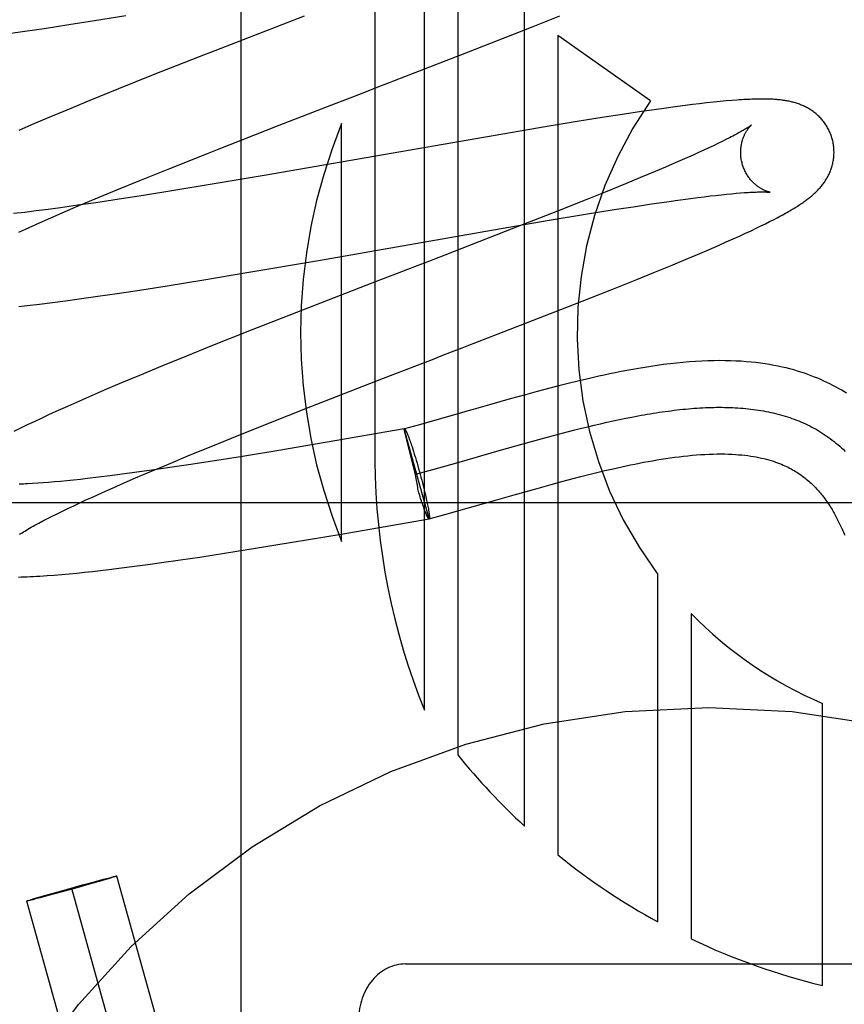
# Model space of a CAD drawing. Header units: inches. Extents: x 0 to 291, y 0 to 188.
# Tile 46 of 113: x 80.588 to 80.764, y 92.931 to 93.142. Entities that reach past the tile are written whole.
import ezdxf

# ---------------------------------------------------------------- set-up
doc = ezdxf.new("R2010")
doc.units = ezdxf.units.IN
doc.header["$LTSCALE"] = 16.0188957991
doc.header["$MEASUREMENT"] = 0
doc.linetypes.add('HIDDEN', pattern=[0.2, 0.1, -0.1])
doc.layers.add('DEFAULT_2', color=8, linetype='HIDDEN')

msp = doc.modelspace()

# ---------------------------------------------------------------- linework, layer by layer
at = {"layer": 'DEFAULT_2', "color": 8, "linetype": 'HIDDEN'}
for p, q in [((80.6638826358, 93.35354216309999), (80.6638826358, 93.04774860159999)), ((80.6744810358, 92.9943043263), (80.6744810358, 93.35354216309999)), ((80.6816234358, 93.35354216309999), (80.6816234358, 92.98467775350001)), ((80.6959082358, 92.96942343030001), (80.6959082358, 93.35354216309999)), ((80.63520039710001, 92.7343382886), (80.63520039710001, 93.33914216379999)), ((80.6037956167, 93.1420890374), (80.6105323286, 93.1431757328)), ((80.6487041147, 93.1430827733), (80.629565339, 93.1356415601)), ((80.697736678, 93.14081685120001), (80.7035021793, 93.143123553)), ((80.5888963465, 93.13982039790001), (80.5930204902, 93.140425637)), ((80.5930204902, 93.140425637), (80.5983303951, 93.1412321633)), ((80.5983303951, 93.1412321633), (80.6037956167, 93.1420890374)), ((80.69375245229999, 93.13923841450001), (80.697736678, 93.14081685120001)), ((80.5848916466, 93.1392537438), (80.5888963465, 93.13982039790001)), ((80.6823043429, 93.1347521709), (80.69375245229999, 93.13923841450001)), ((80.703050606, 93.1388838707), (80.703050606, 92.96324930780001)), ((80.7229194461, 93.1249137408), (80.703050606, 93.1388838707)), ((80.6262287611, 93.13433275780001), (80.6163859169, 93.1304397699)), ((80.629565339, 93.1356415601), (80.6262287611, 93.13433275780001)), ((80.670308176, 93.1300975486), (80.6823043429, 93.1347521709)), ((80.6163859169, 93.1304397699), (80.6089644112, 93.1274630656)), ((80.6089644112, 93.1274630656), (80.6028125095, 93.12495950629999)), ((80.6613720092, 93.1266421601), (80.66473674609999, 93.12794289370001)), ((80.66473674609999, 93.12794289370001), (80.6669717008, 93.128806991)), ((80.659122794, 93.125772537), (80.6613720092, 93.1266421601)), ((80.6028125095, 93.12495950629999), (80.5978590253, 93.1229135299)), ((80.6433746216, 93.1196665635), (80.6546165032, 93.124029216)), ((80.7262318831, 93.12335054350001), (80.7236614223, 93.1229896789)), ((80.7287192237, 93.1236859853), (80.7262318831, 93.12335054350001)), ((80.7303276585, 93.1238945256), (80.7287192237, 93.1236859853)), ((80.7318935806, 93.124090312), (80.7303276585, 93.1238945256)), ((80.7334168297, 93.12427302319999), (80.7318935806, 93.124090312)), ((80.7349110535, 93.124443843), (80.7334168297, 93.12427302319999)), ((80.7363919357, 93.1246037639), (80.7349110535, 93.124443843)), ((80.7378266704, 93.124748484), (80.7363919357, 93.1246037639)), ((80.7391468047, 93.12487140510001), (80.7378266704, 93.124748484)), ((80.7403326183, 93.1249721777), (80.7391468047, 93.12487140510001)), ((80.5940227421, 93.12130641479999), (80.5903081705, 93.1197277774)), ((80.5978590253, 93.1229135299), (80.5940227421, 93.12130641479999)), ((80.7125767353, 93.12131272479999), (80.7076007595, 93.12051442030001)), ((80.7173495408, 93.12205496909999), (80.7125767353, 93.12131272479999)), ((80.7210102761, 93.12260463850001), (80.7173495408, 93.12205496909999)), ((80.7236614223, 93.1229896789), (80.7210102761, 93.12260463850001)), ((80.5903081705, 93.1197277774), (80.5876066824, 93.1185633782)), ((80.6301439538, 93.1144836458), (80.6433746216, 93.1196665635)), ((80.7003235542, 93.1193128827), (80.64013289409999, 93.10888151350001)), ((80.6567402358, 93.0304305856), (80.6567402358, 93.1200073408)), ((80.7076007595, 93.12051442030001), (80.7003235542, 93.1193128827)), ((80.7398488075, 93.116974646), (80.7390771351, 93.11658341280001)), ((80.7353908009, 93.11480449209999), (80.734324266, 93.1143101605)), ((80.7364004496, 93.11527972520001), (80.7353908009, 93.11480449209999)), ((80.7373520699, 93.1157351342), (80.7364004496, 93.11527972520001)), ((80.7382446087, 93.11616995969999), (80.7373520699, 93.1157351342)), ((80.7390771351, 93.11658341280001), (80.7382446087, 93.11616995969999)), ((80.6195539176, 93.1102708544), (80.6279873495, 93.1136313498)), ((80.6279873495, 93.1136313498), (80.6301439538, 93.1144836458)), ((80.7320253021, 93.11326687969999), (80.7301605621, 93.1124389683)), ((80.7332020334, 93.1137974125), (80.7320253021, 93.11326687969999)), ((80.734324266, 93.1143101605), (80.7332020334, 93.1137974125)), ((80.7260880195, 93.1106743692), (80.7238887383, 93.10974106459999)), ((80.7281800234, 93.11157420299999), (80.7260880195, 93.1106743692)), ((80.7301605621, 93.1124389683), (80.7281800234, 93.11157420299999)), ((80.6134723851, 93.10781368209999), (80.6195539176, 93.1102708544)), ((80.64013289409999, 93.10888151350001), (80.6285935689, 93.1069317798)), ((80.7238887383, 93.10974106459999), (80.7207969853, 93.1084472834)), ((80.60859589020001, 93.1058171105), (80.6134723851, 93.10781368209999)), ((80.6285935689, 93.1069317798), (80.6207775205, 93.1056473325)), ((80.7175322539, 93.10710015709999), (80.7132238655, 93.1053463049)), ((80.7207969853, 93.1084472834), (80.7175322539, 93.10710015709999)), ((80.6039168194, 93.1038741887), (80.60859589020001, 93.1058171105)), ((80.61430484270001, 93.1046135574), (80.60910121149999, 93.1038071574)), ((80.6207775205, 93.1056473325), (80.61430484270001, 93.1046135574)), ((80.7132238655, 93.1053463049), (80.7096082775, 93.10389133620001)), ((80.73305844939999, 93.1041772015), (80.7343961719, 93.1043436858)), ((80.7343961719, 93.1043436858), (80.7356797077, 93.1044974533)), ((80.7356797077, 93.1044974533), (80.73690771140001, 93.10463838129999)), ((80.73690771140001, 93.10463838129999), (80.7380788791, 93.1047663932)), ((80.7380788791, 93.1047663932), (80.73919204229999, 93.1048814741)), ((80.73919204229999, 93.1048814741), (80.7402457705, 93.1049836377)), ((80.7402457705, 93.1049836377), (80.7412378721, 93.1050729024)), ((80.7412378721, 93.1050729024), (80.7421671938, 93.105149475)), ((80.6002453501, 93.1025001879), (80.5965474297, 93.1019853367)), ((80.5968941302, 93.1008941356), (80.60033000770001, 93.10236301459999)), ((80.6040944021, 93.1030567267), (80.6002453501, 93.1025001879)), ((80.60033000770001, 93.10236301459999), (80.6039168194, 93.1038741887)), ((80.60910121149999, 93.1038071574), (80.6040944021, 93.1030567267)), ((80.7096082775, 93.10389133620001), (80.702954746, 93.10124462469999)), ((80.7151452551, 93.1015679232), (80.7196870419, 93.102277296)), ((80.7196870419, 93.102277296), (80.72313372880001, 93.10279832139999)), ((80.72313372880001, 93.10279832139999), (80.7264033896, 93.10327544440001)), ((80.7264033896, 93.10327544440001), (80.72873316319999, 93.1036031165)), ((80.72873316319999, 93.1036031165), (80.7309530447, 93.1039039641)), ((80.7309530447, 93.1039039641), (80.73305844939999, 93.1041772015)), ((80.58883701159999, 93.1009912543), (80.5864710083, 93.1007134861)), ((80.5913081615, 93.1012963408), (80.58883701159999, 93.1009912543)), ((80.5938798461, 93.10162798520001), (80.5913081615, 93.1012963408)), ((80.5965474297, 93.1019853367), (80.5938798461, 93.10162798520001)), ((80.594422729, 93.09982245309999), (80.5968941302, 93.1008941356)), ((80.702954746, 93.10124462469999), (80.6917858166, 93.0968633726)), ((80.7012222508, 93.0992815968), (80.7093806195, 93.10063831)), ((80.7093806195, 93.10063831), (80.7151452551, 93.1015679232)), ((80.58977050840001, 93.0977631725), (80.5920467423, 93.098778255)), ((80.5920467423, 93.098778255), (80.594422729, 93.09982245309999)), ((80.6892737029, 93.09723768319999), (80.7012222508, 93.0992815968)), ((80.7455506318, 93.0975905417), (80.74657582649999, 93.0980857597)), ((80.74657582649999, 93.0980857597), (80.7475272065, 93.09855361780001)), ((80.7475272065, 93.09855361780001), (80.7484138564, 93.09899787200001)), ((80.7484138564, 93.09899787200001), (80.7492440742, 93.099422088)), ((80.7492440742, 93.099422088), (80.75002559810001, 93.0998297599)), ((80.5875984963, 93.09677898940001), (80.58977050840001, 93.0977631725)), ((80.651810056, 93.0906969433), (80.6892737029, 93.09723768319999)), ((80.6917858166, 93.0968633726), (80.67885269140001, 93.0918437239)), ((80.7405836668, 93.09529079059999), (80.7419585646, 93.0959135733)), ((80.7419585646, 93.0959135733), (80.7432472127, 93.0965060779)), ((80.7432472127, 93.0965060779), (80.7444432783, 93.0970647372)), ((80.7444432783, 93.0970647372), (80.7455506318, 93.0975905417)), ((80.73535026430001, 93.0929897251), (80.7376451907, 93.0939868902)), ((80.7376451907, 93.0939868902), (80.7391390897, 93.094645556)), ((80.7391390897, 93.094645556), (80.7405836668, 93.09529079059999)), ((80.730562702, 93.0909554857), (80.7329956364, 93.09198233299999)), ((80.7329956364, 93.09198233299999), (80.73535026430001, 93.0929897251)), ((80.6364435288, 93.0880662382), (80.651810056, 93.0906969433)), ((80.67330561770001, 93.08969850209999), (80.6699474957, 93.0884003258)), ((80.6755328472, 93.0905596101), (80.67330561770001, 93.08969850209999)), ((80.7236462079, 93.0880967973), (80.72717757, 93.0895465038)), ((80.72717757, 93.0895465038), (80.730562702, 93.0909554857)), ((80.62721368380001, 93.086530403), (80.6364435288, 93.0880662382)), ((80.6699474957, 93.0884003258), (80.6676994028, 93.0875311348)), ((80.7199860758, 93.0866118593), (80.7236462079, 93.0880967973)), ((80.613916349, 93.08440939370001), (80.6193631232, 93.0852624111)), ((80.6193631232, 93.0852624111), (80.62721368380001, 93.086530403)), ((80.6631874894, 93.08578563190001), (80.6496330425, 93.0805217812)), ((80.7142634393, 93.084318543), (80.7199860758, 93.0866118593)), ((80.6045155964, 93.08300452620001), (80.6086248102, 93.0836066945)), ((80.6086248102, 93.0836066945), (80.613916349, 93.08440939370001)), ((80.7062457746, 93.0811485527), (80.7142634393, 93.084318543)), ((80.5893378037, 93.08100738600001), (80.5920182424, 93.08132697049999)), ((80.5920182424, 93.08132697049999), (80.5947797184, 93.0816734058)), ((80.5947797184, 93.0816734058), (80.59761563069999, 93.08204499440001)), ((80.59761563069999, 93.08204499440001), (80.6005253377, 93.0824408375)), ((80.6005253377, 93.0824408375), (80.6045155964, 93.08300452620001)), ((80.6902789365, 93.07492499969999), (80.7062457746, 93.0811485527)), ((80.58759929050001, 93.0808100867), (80.5893378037, 93.08100738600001)), ((80.6496330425, 93.0805217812), (80.6373926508, 93.0757182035)), ((80.6373926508, 93.0757182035), (80.6287419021, 93.0722761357)), ((80.68587256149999, 93.0732187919), (80.6902789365, 93.07492499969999)), ((80.6287419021, 93.0722761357), (80.6234872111, 93.070158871)), ((80.6803082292, 93.0710669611), (80.68254021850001, 93.07192989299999)), ((80.6234872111, 93.070158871), (80.6183731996, 93.06807396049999)), ((80.6183731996, 93.06807396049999), (80.6134192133, 93.06602637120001)), ((80.66570418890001, 93.0654159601), (80.6702032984, 93.06715909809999)), ((80.6702032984, 93.06715909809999), (80.6724535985, 93.0680299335)), ((80.60958355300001, 93.0644182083), (80.60587055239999, 93.06283874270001)), ((80.6134192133, 93.06602637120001), (80.60958355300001, 93.0644182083)), ((80.6501296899, 93.05934358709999), (80.66570418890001, 93.0654159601)), ((80.7052718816, 93.06429210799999), (80.70327395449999, 93.0637862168)), ((80.7073684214, 93.0648078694), (80.7052718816, 93.06429210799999)), ((80.60587055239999, 93.06283874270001), (80.603170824, 93.061673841)), ((80.69865559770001, 93.0625712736), (80.6960952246, 93.061875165)), ((80.70136706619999, 93.06329169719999), (80.69865559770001, 93.0625712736)), ((80.70327395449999, 93.0637862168), (80.70136706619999, 93.06329169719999)), ((80.6005476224, 93.06052651), (80.59800370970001, 93.05939709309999)), ((80.603170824, 93.061673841), (80.6005476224, 93.06052651)), ((80.6928723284, 93.0609815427), (80.68838338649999, 93.05971395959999)), ((80.6960952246, 93.061875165), (80.6928723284, 93.0609815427)), ((80.5955386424, 93.0582844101), (80.5939413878, 93.05755242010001)), ((80.59800370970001, 93.05939709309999), (80.5955386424, 93.0582844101)), ((80.6404328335, 93.0555128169), (80.6501296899, 93.05934358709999)), ((80.6829472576, 93.0581609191), (80.6786105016, 93.05692224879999)), ((80.68359604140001, 93.0583466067), (80.6829472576, 93.0581609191)), ((80.6849186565, 93.0587250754), (80.68359604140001, 93.0583466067)), ((80.68838338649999, 93.05971395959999), (80.6849186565, 93.0587250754)), ((80.5908693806, 93.05611587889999), (80.5893900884, 93.05540842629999)), ((80.5923844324, 93.0568294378), (80.5908693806, 93.05611587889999)), ((80.5939413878, 93.05755242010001), (80.5923844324, 93.0568294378)), ((80.6786105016, 93.05692224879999), (80.6734306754, 93.0554599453)), ((80.7122241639, 93.0556805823), (80.7135828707, 93.05599001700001)), ((80.7135828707, 93.05599001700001), (80.7149333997, 93.05628842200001)), ((80.7149333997, 93.05628842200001), (80.71627556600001, 93.0565752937)), ((80.71627556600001, 93.0565752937), (80.7176091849, 93.0568501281)), ((80.7176091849, 93.0568501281), (80.7189340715, 93.05711242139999)), ((80.5879379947, 93.05470232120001), (80.58650862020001, 93.05399442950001)), ((80.5893900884, 93.05540842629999), (80.5879379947, 93.05470232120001)), ((80.6331648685, 93.05260268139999), (80.6404328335, 93.0555128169)), ((80.6701461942, 93.0545502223), (80.6536532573, 93.0517026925)), ((80.6755006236, 93.0352931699), (80.6701461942, 93.05455022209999)), ((80.672528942, 93.04473747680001), (80.6701495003, 93.0545382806)), ((80.6701495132, 93.05453828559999), (80.6701795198, 93.0545594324)), ((80.6734306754, 93.0554599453), (80.6701795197, 93.0545594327)), ((80.7032059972, 93.0534352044), (80.7053144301, 93.0539855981)), ((80.7053144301, 93.0539855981), (80.7067112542, 93.05434262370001)), ((80.7067112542, 93.05434262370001), (80.70810082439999, 93.05469113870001)), ((80.70810082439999, 93.05469113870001), (80.709482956, 93.0550306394)), ((80.709482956, 93.0550306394), (80.7108574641, 93.05536062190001)), ((80.7108574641, 93.05536062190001), (80.7122241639, 93.0556805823)), ((80.6291460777, 93.05097488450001), (80.6331648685, 93.05260268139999)), ((80.6536532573, 93.0517026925), (80.6433121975, 93.0499624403)), ((80.671030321, 93.05294764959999), (80.6711188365, 93.05271460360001)), ((80.6711188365, 93.05271460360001), (80.6712104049, 93.0524676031)), ((80.6712104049, 93.0524676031), (80.67130486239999, 93.05220709)), ((80.67130486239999, 93.05220709), (80.6714020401, 93.0519335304)), ((80.6714020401, 93.0519335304), (80.671501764, 93.0516474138)), ((80.671501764, 93.0516474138), (80.6716038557, 93.0513492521)), ((80.6953490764, 93.0512904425), (80.6982279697, 93.0520904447)), ((80.6982279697, 93.0520904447), (80.7010822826, 93.0528684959)), ((80.7010822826, 93.0528684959), (80.7032059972, 93.0534352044)), ((80.6242817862, 93.04898271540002), (80.6291460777, 93.05097488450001)), ((80.6433121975, 93.0499624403), (80.6355287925, 93.04868813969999)), ((80.6716038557, 93.0513492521), (80.6717081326, 93.05103957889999)), ((80.6717081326, 93.05103957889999), (80.671814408, 93.0507189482)), ((80.671814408, 93.0507189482), (80.6719771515, 93.0502187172)), ((80.6719771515, 93.0502187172), (80.6721433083, 93.04969713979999)), ((80.6865796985, 93.0487990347), (80.69098788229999, 93.0500580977)), ((80.69098788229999, 93.0500580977), (80.6953490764, 93.0512904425)), ((80.6196148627, 93.0470442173), (80.6242817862, 93.04898271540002)), ((80.6290909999, 93.04766485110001), (80.6239213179, 93.04686841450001)), ((80.6355287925, 93.04868813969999), (80.6290909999, 93.04766485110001)), ((80.6723690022, 93.0489721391), (80.67254050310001, 93.0484090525)), ((80.67254050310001, 93.0484090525), (80.6727131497, 93.04783190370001)), ((80.6727131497, 93.04783190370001), (80.6728862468, 93.0472430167)), ((80.6728862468, 93.0472430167), (80.67305909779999, 93.04664476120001)), ((80.6762694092, 93.0458701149), (80.681384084, 93.04731450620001)), ((80.681384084, 93.04731450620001), (80.6858407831, 93.0485875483)), ((80.6858407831, 93.0485875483), (80.6865796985, 93.0487990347)), ((80.6123765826, 93.0451994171), (80.60970676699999, 93.044841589)), ((80.61607748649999, 93.0457149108), (80.6123765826, 93.0451994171)), ((80.6126109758, 93.04407111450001), (80.6160375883, 93.0455365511)), ((80.6160375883, 93.0455365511), (80.6196148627, 93.0470442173)), ((80.6199294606, 93.0462720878), (80.61607748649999, 93.0457149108)), ((80.6239213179, 93.04686841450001), (80.6199294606, 93.0462720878)), ((80.67282506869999, 93.04491572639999), (80.6762694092, 93.0458701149)), ((80.67305909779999, 93.04664476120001), (80.673231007, 93.0460395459)), ((80.673231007, 93.0460395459), (80.6734016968, 93.0454283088)), ((80.6734016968, 93.0454283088), (80.6735708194, 93.0448121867)), ((80.7096714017, 93.04477612), (80.7113903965, 93.04520259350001)), ((80.7113903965, 93.04520259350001), (80.7131388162, 93.045624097)), ((80.5939621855, 93.0430971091), (80.592765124, 93.04300401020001)), ((80.59521606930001, 93.0432030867), (80.5939621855, 93.0430971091)), ((80.5965253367, 93.0433219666), (80.59521606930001, 93.0432030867)), ((80.5978888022, 93.04345374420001), (80.5965253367, 93.0433219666)), ((80.5993051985, 93.04359836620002), (80.5978888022, 93.04345374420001)), ((80.6007731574, 93.0437557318), (80.5993051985, 93.04359836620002)), ((80.6022912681, 93.0439257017), (80.6007731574, 93.0437557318)), ((80.6046594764, 93.0442039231), (80.6022912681, 93.0439257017)), ((80.6071328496, 93.0445094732), (80.6046594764, 93.0442039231)), ((80.60970676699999, 93.044841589), (80.6071328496, 93.0445094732)), ((80.6101462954, 93.04300195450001), (80.6126109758, 93.04407111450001)), ((80.6726277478, 93.04428655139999), (80.672528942, 93.04473747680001)), ((80.6727014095, 93.04394055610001), (80.6726277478, 93.04428655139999)), ((80.6735708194, 93.0448121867), (80.6737369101, 93.0441964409)), ((80.6737369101, 93.0441964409), (80.67389927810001, 93.0435836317)), ((80.67389927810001, 93.0435836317), (80.6740572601, 93.0429762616)), ((80.7016001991, 93.0426464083), (80.7039245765, 93.0432776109)), ((80.7039245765, 93.0432776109), (80.7063308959, 93.0439171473)), ((80.7063308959, 93.0439171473), (80.7079834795, 93.0443466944)), ((80.7079834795, 93.0443466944), (80.7096714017, 93.04477612)), ((80.5916265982, 93.04292372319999), (80.5905481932, 93.0428560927)), ((80.592765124, 93.04300401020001), (80.5916265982, 93.04292372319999)), ((80.6033411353, 93.0399658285), (80.6055070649, 93.0409476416)), ((80.6055070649, 93.0409476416), (80.60777686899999, 93.0419602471)), ((80.60777686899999, 93.0419602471), (80.6101462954, 93.04300195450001)), ((80.6732781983, 93.0408698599), (80.6731076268, 93.04142905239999)), ((80.6740572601, 93.0429762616), (80.6742102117, 93.04237680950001)), ((80.6742102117, 93.04237680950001), (80.6743575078, 93.04178772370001)), ((80.6743575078, 93.04178772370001), (80.6744985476, 93.0412114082)), ((80.6744985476, 93.0412114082), (80.6746327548, 93.0406502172)), ((80.69368609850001, 93.04042889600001), (80.6986127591, 93.0418194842)), ((80.6986127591, 93.0418194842), (80.7016001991, 93.0426464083)), ((80.6006222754, 93.03870783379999), (80.6019570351, 93.0393292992)), ((80.6019570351, 93.0393292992), (80.6033411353, 93.0399658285)), ((80.673390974, 93.0405057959), (80.6732781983, 93.0408698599)), ((80.6735582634, 93.0399743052), (80.673390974, 93.0405057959)), ((80.6737261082, 93.0394482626), (80.6735582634, 93.0399743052)), ((80.6738305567, 93.0391323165), (80.67366829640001, 93.0396305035)), ((80.67393660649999, 93.0388126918), (80.6738305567, 93.0391323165)), ((80.67404070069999, 93.0385038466), (80.67393660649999, 93.0388126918)), ((80.6746327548, 93.0406502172), (80.674759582, 93.04010644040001)), ((80.674759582, 93.04010644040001), (80.6748785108, 93.03958229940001)), ((80.6748785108, 93.03958229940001), (80.6749531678, 93.03924484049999)), ((80.6749531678, 93.03924484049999), (80.6750239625, 93.03891767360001)), ((80.6750239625, 93.03891767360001), (80.67509076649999, 93.0386013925)), ((80.6841460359, 93.0377034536), (80.6884555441, 93.0389343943)), ((80.6884555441, 93.0389343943), (80.6897299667, 93.039299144)), ((80.6897299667, 93.039299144), (80.69368609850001, 93.04042889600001)), ((80.9854003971, 93.0387421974), (80.4854003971, 93.0387421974)), ((80.5958010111, 93.0363848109), (80.5969262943, 93.0369398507)), ((80.5969262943, 93.0369398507), (80.5981056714, 93.0375124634)), ((80.5981056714, 93.0375124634), (80.5993380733, 93.0381020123)), ((80.5993380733, 93.0381020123), (80.6006222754, 93.03870783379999)), ((80.6741426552, 93.03820632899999), (80.67404070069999, 93.0385038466)), ((80.6742422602, 93.0379207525), (80.6741426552, 93.03820632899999)), ((80.6743393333, 93.0376476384), (80.6742422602, 93.0379207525)), ((80.6744337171, 93.037387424), (80.6743393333, 93.0376476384)), ((80.6745252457, 93.0371405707), (80.6744337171, 93.037387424)), ((80.6746190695, 93.03688574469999), (80.6745252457, 93.0371405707)), ((80.67509076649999, 93.0386013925), (80.6751534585, 93.03829657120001)), ((80.6751534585, 93.03829657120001), (80.6752119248, 93.0380037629)), ((80.6752119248, 93.0380037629), (80.6752660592, 93.037723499)), ((80.6752660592, 93.037723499), (80.67531576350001, 93.03745628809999)), ((80.6788596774, 93.03621083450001), (80.6841460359, 93.0377034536)), ((80.5918643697, 93.0343564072), (80.5927612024, 93.03483278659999)), ((80.5927612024, 93.03483278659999), (80.593717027, 93.0353302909)), ((80.593717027, 93.0353302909), (80.5947308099, 93.035847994)), ((80.5947308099, 93.035847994), (80.5958010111, 93.0363848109)), ((80.656607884, 93.03201604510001), (80.6754696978, 93.0352752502)), ((80.6755006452, 93.03529319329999), (80.67546969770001, 93.03527525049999)), ((80.6754706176, 93.03527202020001), (80.6788596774, 93.03621083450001)), ((80.6755006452, 93.03529319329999), (80.6754706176, 93.03527202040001)), ((80.6461708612, 93.0302613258), (80.656607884, 93.03201604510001)), ((80.6316769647, 93.0279238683), (80.63826283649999, 93.02896848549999)), ((80.63826283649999, 93.02896848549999), (80.6461708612, 93.0302613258)), ((80.6181759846, 93.02590962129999), (80.62220542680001, 93.0264891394)), ((80.62220542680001, 93.0264891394), (80.6263492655, 93.02710557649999)), ((80.6263492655, 93.02710557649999), (80.6316769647, 93.0279238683)), ((80.6033376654, 93.02401312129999), (80.6050733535, 93.0242098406)), ((80.6050733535, 93.0242098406), (80.6068458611, 93.0244189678)), ((80.6068458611, 93.0244189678), (80.6095678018, 93.02475459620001)), ((80.6095678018, 93.02475459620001), (80.6123634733, 93.02511545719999)), ((80.6123634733, 93.02511545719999), (80.6152334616, 93.0255007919)), ((80.6152334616, 93.0255007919), (80.6181759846, 93.02590962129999)), ((80.5951800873, 93.02322509), (80.5967648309, 93.02335707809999)), ((80.5967648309, 93.02335707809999), (80.5983648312, 93.0235018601)), ((80.5983648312, 93.0235018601), (80.5999869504, 93.0236591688)), ((80.5999869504, 93.0236591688), (80.6016421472, 93.0238294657)), ((80.6016421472, 93.0238294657), (80.6033376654, 93.02401312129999)), ((80.72447780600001, 92.9488926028), (80.72447780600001, 93.0233789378)), ((80.73161926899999, 93.0150219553), (80.73161926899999, 92.9452395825)), ((80.7597299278, 92.9352584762), (80.7597299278, 92.9957335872)), ((80.6079421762, 92.9585876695), (80.6080863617, 92.9586223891)), ((80.6082839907, 92.9586071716), (80.608170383, 92.9585700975)), ((80.65276617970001, 92.79975971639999), (80.6085680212, 92.9587171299)), ((80.5978222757, 92.95585527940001), (80.6012558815, 92.9568069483)), ((80.6031432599, 92.95709452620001), (80.6000447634, 92.95622122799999)), ((80.6012558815, 92.9568069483), (80.6040316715, 92.957563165)), ((80.6047960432, 92.95756744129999), (80.6031432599, 92.95709452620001)), ((80.6040316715, 92.957563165), (80.6057229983, 92.9580157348)), ((80.6062105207, 92.95797819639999), (80.6047960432, 92.95756744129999)), ((80.6057229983, 92.9580157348), (80.6067087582, 92.9582746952)), ((80.6069922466, 92.9582091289), (80.6062105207, 92.95797819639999)), ((80.6067087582, 92.9582746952), (80.60729688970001, 92.9584262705)), ((80.6075327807, 92.9583717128), (80.6069922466, 92.9582091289)), ((80.60729688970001, 92.9584262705), (80.60769198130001, 92.9585259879)), ((80.6078055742, 92.95845529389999), (80.6075327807, 92.9583717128)), ((80.60769198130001, 92.9585259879), (80.6079421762, 92.9585876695)), ((80.6080381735, 92.95852792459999), (80.6078055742, 92.95845529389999)), ((80.608170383, 92.9585700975), (80.6080381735, 92.95852792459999)), ((80.5916565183, 92.95409831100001), (80.5930709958, 92.9545090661)), ((80.5938353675, 92.95451334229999), (80.5921440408, 92.9540607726)), ((80.5930709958, 92.9545090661), (80.5947237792, 92.9549819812)), ((80.5966111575, 92.955269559), (80.5938353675, 92.95451334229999)), ((80.5947237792, 92.9549819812), (80.5978222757, 92.95585527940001)), ((80.6000447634, 92.95622122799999), (80.5966111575, 92.955269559)), ((80.643131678, 92.79708084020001), (80.5989335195, 92.95603825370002)), ((80.6334971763, 92.794401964), (80.5892990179, 92.9533593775)), ((80.5895830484, 92.9534693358), (80.5896966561, 92.9535064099)), ((80.5896966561, 92.9535064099), (80.5898288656, 92.95354858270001)), ((80.5899248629, 92.95348883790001), (80.5897806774, 92.9534541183)), ((80.5898288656, 92.95354858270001), (80.5900614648, 92.9536212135)), ((80.5901750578, 92.95355051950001), (80.5899248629, 92.95348883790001)), ((80.5900614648, 92.9536212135), (80.5903342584, 92.95370479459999)), ((80.5905701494, 92.9536502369), (80.5901750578, 92.95355051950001)), ((80.5903342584, 92.95370479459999), (80.5908747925, 92.9538673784)), ((80.5911582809, 92.9538018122), (80.5905701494, 92.9536502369)), ((80.5908747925, 92.9538673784), (80.5916565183, 92.95409831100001)), ((80.5921440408, 92.9540607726), (80.5911582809, 92.9538018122)), ((80.6704003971, 92.9398653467), (80.8004003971, 92.9398653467))]:
    msp.add_line(p, q, dxfattribs=at)
for points in [[(80.6669717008, 93.128806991), (80.66808616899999, 93.12923797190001), (80.670308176, 93.1300975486)], [(80.6546165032, 93.124029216), (80.65799692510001, 93.12533713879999), (80.659122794, 93.125772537)], [(80.7618333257, 93.11675547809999), (80.7617714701, 93.1169692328), (80.7616932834, 93.11721807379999), (80.7616089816, 93.11746501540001), (80.7615186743, 93.1177097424), (80.7614224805, 93.1179519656), (80.7613204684, 93.1181915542), (80.7612127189, 93.1184283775), (80.7610993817, 93.1186621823), (80.7609806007, 93.11889275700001), (80.7608565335, 93.1191198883), (80.76072735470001, 93.1193433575), (80.7605932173, 93.1195630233), (80.7604542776, 93.1197787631), (80.7603107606, 93.11999036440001), (80.7601629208, 93.1201976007), (80.7600108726, 93.120400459), (80.7598547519, 93.12059890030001), (80.75969475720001, 93.1207928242), (80.7595310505, 93.1209821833), (80.75936388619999, 93.1211668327), (80.75919353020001, 93.1213466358), (80.7590201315, 93.1215215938), (80.7588438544, 93.12169170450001), (80.7586649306, 93.12185691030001), (80.7584836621, 93.1220171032), (80.7582999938, 93.12217249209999), (80.7581140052, 93.1223231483), (80.7579254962, 93.12246935), (80.7577342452, 93.12261135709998), (80.7575402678, 93.12274922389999), (80.7573433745, 93.12288313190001), (80.7571438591, 93.1230129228), (80.75694183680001, 93.12313857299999), (80.756737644, 93.12325993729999), (80.7565315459, 93.12337694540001), (80.7563239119, 93.12348949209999), (80.7561152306, 93.12359743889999), (80.7559054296, 93.1237009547), (80.7556947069, 93.1238000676), (80.7554826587, 93.1238950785), (80.7552689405, 93.1239862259), (80.7550534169, 93.1240736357), (80.7548357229, 93.1241575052), (80.7546160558, 93.1242378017), (80.7543943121, 93.1243146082), (80.75417094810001, 93.1243878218), (80.7539463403, 93.1244573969), (80.7537206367, 93.1245233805), (80.75349408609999, 93.1245858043), (80.75326677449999, 93.12464475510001), (80.7530389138, 93.12470029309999), (80.75281036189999, 93.1247525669), (80.7525810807, 93.1248016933), (80.7523509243, 93.1248478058), (80.7521198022, 93.12489101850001), (80.7518874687, 93.12493146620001), (80.75165369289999, 93.12496926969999), (80.7514183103, 93.1250045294), (80.75118120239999, 93.1250373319), (80.7509419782, 93.1250677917), (80.7507003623, 93.1250959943), (80.7504558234, 93.12512204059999), (80.7502078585, 93.12514600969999), (80.7499559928, 93.1251679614), (80.74969970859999, 93.12518794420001), (80.7494385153, 93.1252059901), (80.7491718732, 93.12522212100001), (80.7488992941, 93.1252363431), (80.7486202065, 93.12524865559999), (80.7483342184, 93.1252590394), (80.7480408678, 93.1252674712), (80.74773971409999, 93.1252739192), (80.7474302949, 93.1252783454), (80.7471121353, 93.1252807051), (80.7467847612, 93.1252809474), (80.7464476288, 93.1252790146), (80.7461001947, 93.1252748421), (80.7457418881, 93.12526835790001), (80.74537212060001, 93.1252594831), (80.7449902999, 93.1252481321), (80.7445958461, 93.12523421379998), (80.7441880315, 93.12521762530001), (80.7437662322, 93.12519826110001), (80.74332941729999, 93.12517598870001), (80.7428766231, 93.12515066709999), (80.7424067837, 93.1251221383), (80.7419189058, 93.1250902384), (80.7414115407, 93.1250547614), (80.7403326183, 93.1249721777)], [(80.7445152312, 93.1196946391), (80.7445125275, 93.11969238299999), (80.74450290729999, 93.1196845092), (80.74448590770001, 93.1196708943), (80.7444610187, 93.1196513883), (80.7444277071, 93.119625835), (80.7443854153, 93.11959407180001), (80.7443335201, 93.11955589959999), (80.7442715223, 93.11951122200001), (80.7441988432, 93.1194598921), (80.74411503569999, 93.1194018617), (80.7440196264, 93.11933706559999), (80.7439120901, 93.11926540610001), (80.7437919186, 93.11918680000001), (80.7436584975, 93.11910109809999), (80.7435111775, 93.1190081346), (80.74334942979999, 93.1189078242), (80.7431725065, 93.1187999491), (80.7429803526, 93.11868471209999), (80.74277272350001, 93.1185621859), (80.7425497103, 93.1184326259), (80.7423114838, 93.11829631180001), (80.7420579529, 93.1181533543), (80.7417892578, 93.1180039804), (80.7415051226, 93.117848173), (80.741205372, 93.117685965), (80.7408899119, 93.11751742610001), (80.7405585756, 93.1173425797), (80.740211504, 93.1171616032), (80.7398488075, 93.116974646)], [(80.74256431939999, 93.11139773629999), (80.742511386, 93.1115967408), (80.7424550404, 93.1118314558), (80.7424049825, 93.1120670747), (80.7423612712, 93.1123030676), (80.742323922, 93.1125389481), (80.74229288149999, 93.1127745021), (80.7422680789, 93.1130095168), (80.7422494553, 93.1132435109), (80.74223692, 93.113476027), (80.74223035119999, 93.1137067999), (80.7422296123, 93.1139355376), (80.7422345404, 93.1141618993), (80.7422449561, 93.1143855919), (80.7422606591, 93.11460622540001), (80.7422814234, 93.11482338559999), (80.7423070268, 93.1150369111), (80.7423372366, 93.115246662), (80.742371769, 93.115452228), (80.7424103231, 93.11565324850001), (80.74245260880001, 93.1158495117), (80.7424983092, 93.1160407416), (80.7425471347, 93.1162268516), (80.7425987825, 93.1164077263), (80.7426529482, 93.11658325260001), (80.7427093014, 93.11675325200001), (80.7427676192, 93.11691786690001), (80.7428276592, 93.1170771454), (80.74288921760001, 93.1172312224), (80.7429521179, 93.1173802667), (80.7430161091, 93.1175242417), (80.7430809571, 93.1176631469), (80.7431464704, 93.11779706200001), (80.7432124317, 93.117926), (80.7432787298, 93.1180501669), (80.7433452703, 93.1181697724), (80.7434118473, 93.11828480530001), (80.7434782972, 93.11839532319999), (80.743544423, 93.11850132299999), (80.7436100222, 93.118602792), (80.7436749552, 93.1186998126), (80.7437390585, 93.11879242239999), (80.7438022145, 93.11888072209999), (80.7438643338, 93.1189648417), (80.7439251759, 93.1190447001), (80.7439845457, 93.11912028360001), (80.7440421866, 93.1191915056), (80.74409785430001, 93.1192583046), (80.7441512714, 93.1193205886), (80.7442021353, 93.11937824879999), (80.74425023, 93.11943128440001), (80.7442953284, 93.1194796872), (80.7443371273, 93.1195233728), (80.7443753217, 93.11956226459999), (80.7444096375, 93.1195963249), (80.7444397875, 93.11962550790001), (80.7444654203, 93.11964971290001), (80.7444861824, 93.11966884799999), (80.7445016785, 93.1196827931), (80.7445114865, 93.11969141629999), (80.744514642, 93.11969413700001)], [(80.7585820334, 93.1055899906), (80.7587458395, 93.1057577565), (80.7589072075, 93.10592810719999), (80.7590660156, 93.10610106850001), (80.7592220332, 93.10627653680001), (80.75937510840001, 93.10645447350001), (80.75952494, 93.1066346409), (80.7596711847, 93.1068167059), (80.7598138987, 93.107000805), (80.7599529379, 93.1071868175), (80.7600885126, 93.107375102), (80.7602206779, 93.10756584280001), (80.76034960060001, 93.1077594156), (80.7604754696, 93.1079562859), (80.7605980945, 93.1081563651), (80.7607174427, 93.1083598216), (80.7608331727, 93.1085662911), (80.7609450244, 93.1087754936), (80.7610528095, 93.1089872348), (80.7611563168, 93.1092012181), (80.7612554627, 93.1094173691), (80.7613500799, 93.10963540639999), (80.7614402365, 93.1098555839), (80.76152589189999, 93.1100779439), (80.7616070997, 93.1103028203), (80.7616838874, 93.1105305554), (80.7617561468, 93.1107611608), (80.7618238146, 93.1109948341), (80.7618866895, 93.11123133), (80.7619446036, 93.11147048), (80.7619974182, 93.1117121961), (80.7620450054, 93.1119564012), (80.7620872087, 93.11220284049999), (80.76212388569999, 93.1124512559), (80.7621549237, 93.1127015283), (80.7621802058, 93.1129534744), (80.762199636, 93.11320698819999), (80.7622131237, 93.1134619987), (80.7622205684, 93.11371818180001), (80.7622218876, 93.11397524), (80.7622170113, 93.11423298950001), (80.762205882, 93.11449123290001), (80.76218846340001, 93.1147496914), (80.7621647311, 93.11500809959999), (80.7621346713, 93.1152662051), (80.7620982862, 93.1155237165), (80.7620555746, 93.1157804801), (80.7620065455, 93.1160363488), (80.7619512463, 93.1162910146), (80.7618897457, 93.1165441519), (80.7618333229, 93.1167554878)], [(80.7485131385, 93.1052994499), (80.7485171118, 93.10529884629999), (80.74851008, 93.1053000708), (80.7484958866, 93.1053026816), (80.7484747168, 93.1053068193), (80.7484467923, 93.1053126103), (80.7484122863, 93.1053201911), (80.7483714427, 93.1053296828), (80.7483244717, 93.10534121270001), (80.7482716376, 93.1053548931), (80.7482131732, 93.10537084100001), (80.7481493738, 93.1053891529), (80.74808053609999, 93.1054099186), (80.7480068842, 93.105433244), (80.7479286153, 93.1054592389), (80.7478461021, 93.1054879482), (80.74775969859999, 93.1055194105), (80.7476696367, 93.1055536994), (80.7475762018, 93.10559086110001), (80.7474795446, 93.10563099), (80.7473799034, 93.10567414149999), (80.74727726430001, 93.1057204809), (80.7471716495, 93.1057701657), (80.7470631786, 93.10582331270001), (80.7469519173, 93.10588006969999), (80.7468380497, 93.1059405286), (80.7467217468, 93.1060047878), (80.7466031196, 93.1060729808), (80.74648234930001, 93.10614520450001), (80.7463594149, 93.10622168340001), (80.7462343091, 93.106302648), (80.7461072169, 93.106388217), (80.7459782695, 93.10647855), (80.7458476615, 93.10657376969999), (80.7457156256, 93.1066739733), (80.7455822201, 93.10677939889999), (80.7454475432, 93.10689027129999), (80.74531178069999, 93.1070067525), (80.7451750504, 93.10712907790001), (80.74503772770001, 93.1072572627), (80.7449001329, 93.1073913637), (80.7447625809, 93.1075314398), (80.7446253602, 93.10767756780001), (80.7444888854, 93.1078296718), (80.7443535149, 93.1079877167), (80.74421968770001, 93.1081515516), (80.7440878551, 93.1083209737), (80.7439582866, 93.1084959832), (80.7438312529, 93.1086765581), (80.7437071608, 93.1088624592), (80.7435863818, 93.1090534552), (80.74346921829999, 93.1092493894), (80.74335598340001, 93.1094500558), (80.7432469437, 93.10965527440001), (80.7431423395, 93.1098648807), (80.74304248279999, 93.110078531), (80.7429476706, 93.1102958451), (80.7428580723, 93.110516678), (80.742773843, 93.1107408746), (80.7426952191, 93.11096801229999), (80.7426224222, 93.1111976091), (80.7425643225, 93.1113977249)], [(80.7421671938, 93.105149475), (80.7430353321, 93.1052138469), (80.7434470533, 93.1052416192), (80.7438420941, 93.1052664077), (80.7442194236, 93.10528823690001), (80.7445776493, 93.1053071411), (80.7449151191, 93.1053231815), (80.745232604, 93.1053365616), (80.7455300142, 93.1053474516), (80.7458085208, 93.1053560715), (80.7460689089, 93.10536261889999), (80.7463120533, 93.105367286), (80.7465387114, 93.1053702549), (80.7467497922, 93.10537170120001), (80.7469461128, 93.10537178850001), (80.7471284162, 93.1053706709), (80.7472974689, 93.1053684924), (80.7474537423, 93.1053653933), (80.74759780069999, 93.10536150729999), (80.7477299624, 93.1053569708), (80.74785060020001, 93.105351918), (80.7479600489, 93.10534648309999), (80.7480586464, 93.10534079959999), (80.7481466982, 93.1053350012), (80.7482244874, 93.1053292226), (80.7482923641, 93.1053235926), (80.7483506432, 93.1053182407), (80.7483996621, 93.1053132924), (80.7484397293, 93.1053088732), (80.74847119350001, 93.1053051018), (80.7484943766, 93.1053020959), (80.7485095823, 93.10529997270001), (80.7485131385, 93.1052994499)], [(80.75002559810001, 93.0998297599), (80.75040005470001, 93.1000283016), (80.75076455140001, 93.1002237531), (80.7511190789, 93.1004160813), (80.751463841, 93.10060536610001), (80.75179900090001, 93.1007916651), (80.7521247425, 93.1009750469), (80.7524412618, 93.1011555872), (80.7527487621, 93.1013333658), (80.75304745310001, 93.1015084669), (80.75333755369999, 93.10168098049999), (80.7536192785, 93.10185099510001), (80.7538928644, 93.10201861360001), (80.7541584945, 93.10218390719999), (80.7544163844, 93.102346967), (80.7546667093, 93.1025078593), (80.754909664, 93.1026666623), (80.7551454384, 93.10282345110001), (80.7553741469, 93.1029782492), (80.7555962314, 93.10313130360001), (80.7558119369, 93.10328273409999), (80.7560219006, 93.103432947), (80.7562266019, 93.10358225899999), (80.7564265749, 93.1037310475), (80.7566222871, 93.10387966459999), (80.75681422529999, 93.1040285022), (80.7570028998, 93.10417799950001), (80.7571885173, 93.1043283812), (80.7573714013, 93.1044799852), (80.7575515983, 93.1046329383), (80.7577292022, 93.10478741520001), (80.7579043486, 93.1049436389), (80.7580771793, 93.1051018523), (80.7582477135, 93.1052622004), (80.7584160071, 93.10542487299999), (80.7585820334, 93.1055899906)], [(80.67885269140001, 93.0918437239), (80.6766424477, 93.090988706), (80.6755328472, 93.0905596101)], [(80.6676994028, 93.0875311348), (80.6665731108, 93.0870955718), (80.6631874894, 93.08578563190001)], [(80.68254021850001, 93.07192989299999), (80.6836532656, 93.07236030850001), (80.68587256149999, 93.0732187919)], [(80.6758257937, 93.06933410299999), (80.67806959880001, 93.0702015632), (80.6803082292, 93.0710669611)], [(80.6724535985, 93.0680299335), (80.6747024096, 93.0688997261), (80.6758257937, 93.06933410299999)], [(80.7648977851, 93.0622192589), (80.7643332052, 93.0625688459), (80.7637579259, 93.0629121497), (80.7631716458, 93.0632490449), (80.7625741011, 93.0635793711), (80.76196497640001, 93.0639029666), (80.76134404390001, 93.06421960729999), (80.7607107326, 93.06452922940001), (80.7600646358, 93.06483166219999), (80.7594049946, 93.06512687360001), (80.7587308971, 93.06541484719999), (80.75804228, 93.0656951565), (80.7573388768, 93.0659674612), (80.7566203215, 93.06623145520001), (80.7558865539, 93.06648672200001), (80.7551363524, 93.06673322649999), (80.75436877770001, 93.0669707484), (80.7535829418, 93.0671989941), (80.7527780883, 93.0674175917), (80.7519527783, 93.06762630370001), (80.7511057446, 93.067824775), (80.7502355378, 93.06801262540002), (80.7493404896, 93.0681894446), (80.74841978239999, 93.0683545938), (80.747471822, 93.0685075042), (80.7464971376, 93.06864721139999), (80.745495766, 93.0687728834), (80.7444675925, 93.06888374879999), (80.7434129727, 93.0689790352), (80.7423304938, 93.0690581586), (80.7412193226, 93.0691204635), (80.74007789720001, 93.0691652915), (80.7389044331, 93.0691919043), (80.73769857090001, 93.0691995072), (80.7364580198, 93.06918731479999), (80.7351866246, 93.0691546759), (80.733886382, 93.0691011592), (80.732560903, 93.0690265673), (80.7312127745, 93.0689308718), (80.7298476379, 93.0688145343), (80.72846914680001, 93.0686781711), (80.7270865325, 93.0685232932), (80.7257083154, 93.06835178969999), (80.7243414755, 93.0681656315), (80.7229967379, 93.06796760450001), (80.721672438, 93.0677588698), (80.7203711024, 93.06754116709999), (80.719090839, 93.0673154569), (80.717830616, 93.06708268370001), (80.7165902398, 93.06684377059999), (80.7153690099, 93.06659947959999), (80.7141672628, 93.0663507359), (80.7129850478, 93.0660983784), (80.7118223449, 93.0658431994), (80.71067899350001, 93.06558590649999), (80.7095553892, 93.0653271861), (80.7073684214, 93.0648078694)], [(80.7189340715, 93.05711242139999), (80.7202500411, 93.05736167), (80.7209046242, 93.057481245), (80.7215569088, 93.0575973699), (80.7222068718, 93.0577099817), (80.7228544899, 93.05781901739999), (80.7234997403, 93.057924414), (80.7241425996, 93.0580261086), (80.7247830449, 93.05812403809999), (80.7254210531, 93.05821813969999), (80.72605660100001, 93.05830835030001), (80.7266896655, 93.05839460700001), (80.7273202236, 93.0584768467), (80.72794825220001, 93.0585550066), (80.728573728, 93.0586290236), (80.7291966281, 93.0586988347), (80.7298169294, 93.058764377), (80.7304346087, 93.0588255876), (80.731049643, 93.0588824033), (80.73166200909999, 93.0589347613), (80.73227168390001, 93.05898259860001), (80.73287864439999, 93.0590258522), (80.7334828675, 93.0590644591), (80.73408433, 93.0590983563), (80.7346830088, 93.0591274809), (80.7352788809, 93.0591517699), (80.7358719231, 93.05917116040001), (80.73646211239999, 93.0591855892), (80.7370494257, 93.0591949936), (80.7376338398, 93.0591993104), (80.7382153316, 93.0591984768), (80.7387938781, 93.05919242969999), (80.7393694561, 93.05918110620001), (80.7399420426, 93.0591644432), (80.74051161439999, 93.0591423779), (80.74107814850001, 93.0591148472), (80.7416416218, 93.0590817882), (80.74220201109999, 93.0590431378), (80.7427592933, 93.0589988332), (80.7433134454, 93.05894881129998), (80.7438644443, 93.0588930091), (80.7444122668, 93.0588313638), (80.7449568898, 93.0587638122), (80.74549829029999, 93.0586902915), (80.7460364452, 93.05861073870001), (80.7465713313, 93.0585250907), (80.7471029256, 93.05843328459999), (80.747631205, 93.0583352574), (80.7481561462, 93.05823094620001), (80.7486777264, 93.058120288), (80.74919592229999, 93.0580032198), (80.7497107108, 93.0578796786), (80.750222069, 93.05774960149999), (80.7507299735, 93.05761292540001), (80.7512344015, 93.05746958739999), (80.7517353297, 93.05731952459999), (80.752232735, 93.0571626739), (80.7527265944, 93.0569989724), (80.7532168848, 93.056828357), (80.753703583, 93.0566507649), (80.75418666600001, 93.05646613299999), (80.7546661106, 93.0562743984), (80.7551418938, 93.0560754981), (80.7556139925, 93.0558693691), (80.7560823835, 93.0556559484), (80.7565470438, 93.0554351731), (80.7570079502, 93.0552069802), (80.7574650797, 93.0549713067), (80.7579184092, 93.05472808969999), (80.7583679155, 93.05447726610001), (80.7588135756, 93.05421877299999), (80.7592553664, 93.0539525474), (80.7596932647, 93.05367852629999), (80.7601272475, 93.0533966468), (80.7605572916, 93.0531068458), (80.7609833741, 93.0528090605), (80.7614054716, 93.0525032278), (80.7618235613, 93.0521892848), (80.76223761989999, 93.05186716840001), (80.76264762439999, 93.0515368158), (80.7630535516, 93.0511981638), (80.7634553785, 93.05085114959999), (80.763853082, 93.05049571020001), (80.7642466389, 93.0501317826), (80.7646360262, 93.04975930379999)], [(80.6701795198, 93.0545594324), (80.6701887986, 93.054561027), (80.6702042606, 93.0545599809), (80.67022089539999, 93.0545546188), (80.670238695, 93.05454494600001), (80.670257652, 93.05453096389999), (80.6702777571, 93.0545126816), (80.6702990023, 93.0544901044), (80.6703213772, 93.05446324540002), (80.6703448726, 93.0544321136), (80.6703694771, 93.0543967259), (80.67039518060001, 93.0543570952), (80.67042197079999, 93.0543132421), (80.67044983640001, 93.0542651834), (80.6704787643, 93.0542129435), (80.6705087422, 93.0541565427), (80.67053975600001, 93.0540960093), (80.6705717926, 93.0540313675), (80.67060483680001, 93.053962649), (80.6706388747, 93.0538898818), (80.6706738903, 93.0538131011), (80.6707098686, 93.0537323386), (80.6707467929, 93.0536476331), (80.67078464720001, 93.05355901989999), (80.6708234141, 93.05346654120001), (80.6708630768, 93.0533702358), (80.67090361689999, 93.0532701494), (80.67094501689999, 93.0531663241), (80.6709872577, 93.05305880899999), (80.671030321, 93.05294764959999)], [(80.6721433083, 93.04969713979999), (80.6723122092, 93.0491563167), (80.6723690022, 93.0489721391)], [(80.7131388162, 93.045624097), (80.7149195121, 93.0460393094), (80.7158235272, 93.0462441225), (80.7167379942, 93.0464468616), (80.7176616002, 93.0466468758), (80.7185941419, 93.0468437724), (80.719533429, 93.0470367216), (80.7204776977, 93.0472249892), (80.72142556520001, 93.04740791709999), (80.7223752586, 93.0475847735), (80.723326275, 93.04775506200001), (80.7242777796, 93.0479182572), (80.7252289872, 93.04807388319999), (80.7261790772, 93.0482214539), (80.7271273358, 93.0483604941), (80.7280728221, 93.04849049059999), (80.7290153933, 93.04861103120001), (80.72995462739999, 93.04872164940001), (80.7308903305, 93.0488219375), (80.7318229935, 93.0489115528), (80.73274999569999, 93.0489898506), (80.7336706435, 93.0490564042), (80.7345799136, 93.04911056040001), (80.7354740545, 93.0491519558), (80.7363494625, 93.0491804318), (80.7372020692, 93.0491960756), (80.738030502, 93.0491992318), (80.73883175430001, 93.04919037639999), (80.73960737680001, 93.0491700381), (80.74035765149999, 93.04913874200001), (80.7410834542, 93.04909698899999), (80.7417855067, 93.0490452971), (80.7424645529, 93.048984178), (80.7431209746, 93.0489141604), (80.74375655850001, 93.04883558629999), (80.74437255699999, 93.0487487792), (80.7449707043, 93.04865391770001), (80.7455525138, 93.048551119), (80.7461195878, 93.0484404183), (80.7466742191, 93.048321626), (80.7472155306, 93.0481951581), (80.747744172, 93.0480611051), (80.7482580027, 93.04792030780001), (80.7487557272, 93.04777354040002), (80.749236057, 93.04762170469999), (80.7496977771, 93.0474658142), (80.7501399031, 93.047306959), (80.750560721, 93.0471466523), (80.7509615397, 93.0469853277), (80.7513418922, 93.04682409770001), (80.75170535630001, 93.0466622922), (80.7520543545, 93.046499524), (80.7523913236, 93.0463352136), (80.7527185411, 93.0461686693), (80.7530382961, 93.0459990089), (80.7533532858, 93.0458249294), (80.7536639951, 93.0456461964), (80.7539720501, 93.0454618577), (80.7542765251, 93.0452724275), (80.75457715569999, 93.0450780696), (80.754873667, 93.04487897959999), (80.755165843, 93.044675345), (80.75545335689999, 93.04446748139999), (80.75573594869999, 93.0442556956), (80.7560133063, 93.0440403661), (80.7562849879, 93.0438220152), (80.7565511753, 93.04360069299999), (80.7568118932, 93.043376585), (80.7570671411, 93.04314992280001), (80.7573169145, 93.0429209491), (80.757561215, 93.0426899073), (80.7577999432, 93.042457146), (80.7580333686, 93.0422226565), (80.7582616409, 93.04198653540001), (80.7584849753, 93.04174881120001), (80.7587035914, 93.0415094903), (80.7589175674, 93.04126872), (80.7591270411, 93.04102657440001), (80.7593320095, 93.0407832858), (80.75953249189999, 93.0405390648), (80.7597285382, 93.0402940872), (80.7599201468, 93.04004859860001), (80.76010754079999, 93.03980255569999), (80.7602907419, 93.0395561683), (80.7604703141, 93.03930889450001), (80.7606466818, 93.03906032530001), (80.7608202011, 93.03881010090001), (80.7609914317, 93.03855751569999), (80.7611601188, 93.0383030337), (80.7613262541, 93.0380467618), (80.76148969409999, 93.037789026), (80.7616501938, 93.03753034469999), (80.7618080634, 93.0372703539), (80.7619633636, 93.03700907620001), (80.7621165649, 93.03674582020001), (80.762268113, 93.036479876), (80.7624180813, 93.0362111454), (80.7625667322, 93.03593917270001), (80.7627139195, 93.03566422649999), (80.7628595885, 93.0353864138), (80.7630037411, 93.03510574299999), (80.763146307, 93.0348223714), (80.76328745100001, 93.0345359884), (80.76342725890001, 93.03424641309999), (80.7635658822, 93.0339533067), (80.7637034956, 93.0336562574), (80.76384009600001, 93.03335522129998), (80.7639757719, 93.0330499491), (80.7641104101, 93.0327406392), (80.7642439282, 93.032427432), (80.7643762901, 93.0321103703), (80.76450740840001, 93.03178963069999)], [(80.6731076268, 93.04142905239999), (80.6730968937, 93.0415597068), (80.6730837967, 93.0416953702), (80.67306826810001, 93.04183641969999), (80.6730504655, 93.041981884), (80.6730305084, 93.04213090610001), (80.673008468, 93.0422834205), (80.67298442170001, 93.04243901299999), (80.6729584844, 93.0425978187), (80.6729307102, 93.0427601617), (80.6729013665, 93.04292503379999), (80.6728707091, 93.0430916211), (80.6728388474, 93.0432595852), (80.67280598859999, 93.04342816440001), (80.6727721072, 93.04359777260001), (80.6727014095, 93.04394055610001)], [(80.5905481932, 93.0428560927), (80.5895312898, 93.04280086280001), (80.5890462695, 93.0427777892), (80.5885770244, 93.0427576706), (80.58812366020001, 93.04274044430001), (80.58768625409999, 93.0427260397)], [(80.6746991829, 93.0366884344), (80.6746568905, 93.03679613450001), (80.6746137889, 93.0369074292)], [(80.675461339, 93.0352704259), (80.6754458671, 93.0352714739), (80.675429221, 93.0352768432), (80.6754114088, 93.03528652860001), (80.6753924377, 93.0353005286), (80.675372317, 93.03531883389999), (80.67535105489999, 93.0353414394), (80.67532866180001, 93.035368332), (80.6753051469, 93.0353995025), (80.6752805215, 93.0354349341), (80.6752547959, 93.03547461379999), (80.6752279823, 93.0355185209), (80.675200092, 93.0355666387), (80.6751711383, 93.03561894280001), (80.6751411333, 93.0356754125), (80.6751100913, 93.0357360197), (80.6750780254, 93.0358007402), (80.6750449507, 93.03586954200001), (80.6750108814, 93.03594239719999), (80.6749758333, 93.03601927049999), (80.6749398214, 93.03610012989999), (80.67490286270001, 93.0361849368), (80.674864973, 93.0362736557), (80.6748261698, 93.0363662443), (80.67478647, 93.03646266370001), (80.6747458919, 93.03656286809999), (80.6747044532, 93.03666681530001), (80.6746621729, 93.0367744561), (80.6746190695, 93.03688574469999)], [(80.67531576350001, 93.03745628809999), (80.6753609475, 93.0372026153), (80.6753818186, 93.0370809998), (80.6754015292, 93.0369629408), (80.675420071, 93.0368484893), (80.6754374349, 93.0367376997), (80.6754536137, 93.03663061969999), (80.6754685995, 93.0365273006), (80.675482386, 93.0364277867), (80.67549496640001, 93.0363321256), (80.6755063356, 93.03624035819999), (80.67551648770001, 93.03615252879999), (80.675525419, 93.0360686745), (80.67553312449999, 93.0359888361), (80.6755396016, 93.03591304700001), (80.6755448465, 93.03584134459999), (80.6755488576, 93.0357737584), (80.6755516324, 93.03571032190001), (80.67555317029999, 93.03565106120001), (80.6755534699, 93.035596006), (80.6755525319, 93.0355451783), (80.6755503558, 93.0354986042), (80.67554694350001, 93.0354563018), (80.67554229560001, 93.0354182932), (80.6755364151, 93.03538459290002), (80.675529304, 93.035355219), (80.6755209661, 93.0353301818), (80.6755114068, 93.0353095), (80.6755006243, 93.0352931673)], [(80.67546969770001, 93.03527525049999), (80.6754603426, 93.0352745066), (80.67544456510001, 93.035276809), (80.6754276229, 93.0352833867), (80.6754095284, 93.0352942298), (80.6753902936, 93.03530933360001), (80.6753699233, 93.0353286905), (80.6753484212, 93.0353522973), (80.6753258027, 93.0353801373), (80.6753020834, 93.03541219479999), (80.6752772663, 93.0354484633), (80.67525135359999, 93.0354889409), (80.6752243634, 93.03553359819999)], [(80.5877453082, 93.0319890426), (80.58800577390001, 93.0321515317), (80.5882811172, 93.0323206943), (80.5885714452, 93.0324964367), (80.5888767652, 93.0326786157), (80.58919718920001, 93.0328671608), (80.5895327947, 93.03306198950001), (80.589883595, 93.0332629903), (80.5902496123, 93.03347006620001), (80.59063078, 93.0336830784), (80.591027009, 93.03390188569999), (80.5914382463, 93.0341263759), (80.5918643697, 93.0343564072)], [(80.5875021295, 93.0228063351), (80.58809399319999, 93.0228216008), (80.588706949, 93.0228411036), (80.5893421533, 93.0228650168), (80.5900002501, 93.0228935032), (80.5906830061, 93.02292678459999), (80.5913882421, 93.0229648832), (80.5921150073, 93.02300784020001), (80.5928604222, 93.0230555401), (80.5936217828, 93.02310781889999), (80.5951800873, 93.02322509)], [(80.6080863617, 92.9586223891), (80.60821211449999, 92.95865190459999), (80.6082679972, 92.95866469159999), (80.6083191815, 92.95867615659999), (80.608365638, 92.95868629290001), (80.608407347, 92.9586950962), (80.6084442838, 92.95870256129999), (80.6084764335, 92.95870868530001), (80.6085037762, 92.9587134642), (80.6085263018, 92.9587168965), (80.6085439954, 92.9587189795), (80.6085568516, 92.9587197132), (80.60856485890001, 92.95871909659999), (80.6085680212, 92.9587171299)], [(80.6085680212, 92.9587171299), (80.608566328, 92.95871381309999), (80.6085597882, 92.9587091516), (80.6085483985, 92.9587031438), (80.6085321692, 92.95869579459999), (80.6085111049, 92.9586871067), (80.6084852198, 92.95867708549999), (80.6084545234, 92.9586657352), (80.6084190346, 92.9586530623), (80.60837876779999, 92.95863907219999), (80.6083337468, 92.9586237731), (80.6082839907, 92.9586071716)], [(80.5892990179, 92.9533593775), (80.5893007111, 92.9533626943), (80.5893072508, 92.9533673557), (80.5893186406, 92.95337336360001), (80.5893348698, 92.95338071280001), (80.5893559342, 92.95338940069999), (80.5893818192, 92.9533994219), (80.58941251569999, 92.95341077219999), (80.5894480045, 92.9534234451), (80.5894882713, 92.9534374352), (80.58953329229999, 92.9534527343), (80.5895830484, 92.9534693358)], [(80.5897806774, 92.9534541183), (80.5896549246, 92.95342460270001), (80.5895990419, 92.9534118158), (80.5895478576, 92.9534003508), (80.589501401, 92.9533902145), (80.58945969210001, 92.95338141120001), (80.5894227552, 92.9533739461), (80.5893906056, 92.95336782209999), (80.5893632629, 92.9533630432), (80.5893407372, 92.9533596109), (80.5893230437, 92.95335752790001), (80.5893101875, 92.9533567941), (80.58930218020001, 92.9533574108), (80.5892990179, 92.9533593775)]]:
    msp.add_lwpolyline(points, dxfattribs=at)
msp.add_circle((80.7354003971, 92.8198653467), 0.175, dxfattribs=at)
for centre, radius, start, end in [((80.7935975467, 93.07521915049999), 0.0863999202, 144.8885037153, 216.8701136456), ((80.766420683, 93.0752189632), 0.1184727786, 157.7871865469, 202.2128134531), ((80.8078816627, 93.0485316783), 0.1440011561, 180.3115753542, 202.1217410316), ((80.7935969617, 93.07521930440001), 0.0863999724, 224.1651408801, 246.9222627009), ((80.7935978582, 93.0752197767), 0.1440004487, 218.958850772, 227.2814131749), ((80.79359543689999, 93.07521805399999), 0.1439978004, 231.038860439, 241.3151936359), ((80.7935981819, 93.0752203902), 0.1440013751, 244.5067343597, 256.3969435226)]:
    msp.add_arc(centre, radius, start, end, dxfattribs=at)
msp.add_ellipse((80.6704003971, 92.92799268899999), major_axis=(0, -0.0118726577), ratio=0.8422714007, start_param=3.1415926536, end_param=4.7123889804, dxfattribs=at)

doc.saveas('drawing.dxf')
